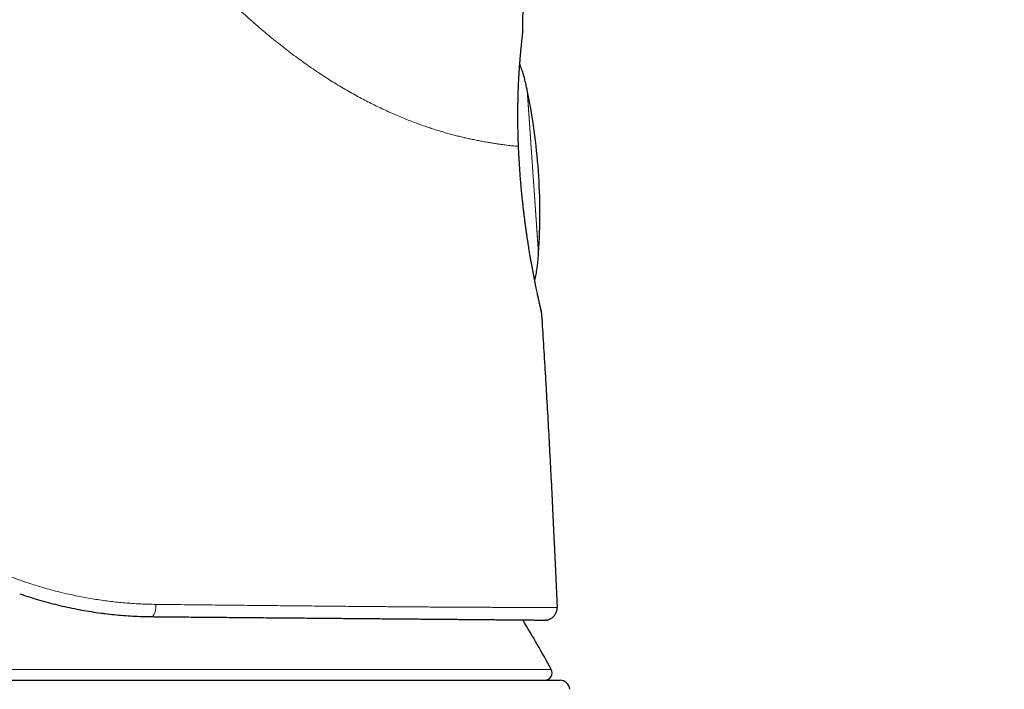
# Model space of a CAD drawing. Header units: millimetres. Extents: x 8 to 757, y 12 to 539.
# Tile 48 of 51: x 535 to 576, y 490 to 518. Entities that reach past the tile are written whole.
import ezdxf

# ---------------------------------------------------------------- set-up
doc = ezdxf.new("R2010")
doc.units = ezdxf.units.MM

msp = doc.modelspace()

# ---------------------------------------------------------------- linework, layer by layer
at = {"color": 7, "linetype": 'Continuous', "lineweight": 30}
for p, q in [((555.806, 517.411), (555.805, 517.395)), ((555.627, 512.66), (555.627, 512.66)), ((557.095, 496.341), (557.218, 493.667)), ((556.737, 493.145), (556.714, 493.144)), ((556.733, 493.144), (556.739, 493.145)), ((508.092, 490.668), (557.337, 490.668))]:
    msp.add_line(p, q, dxfattribs=at)
at = {"color": 252, "linetype": 'Continuous', "lineweight": 0}
for p, q in [((555.978, 515.029), (556.453, 508.245)), ((555.986, 514.991), (556.455, 508.283)), ((557.204, 493.524), (557.201, 493.514)), ((508.454, 491.112), (556.976, 491.112))]:
    msp.add_line(p, q, dxfattribs=at)
at = {"color": 7, "linetype": 'Continuous', "lineweight": 30, "flags": 128}
msp.add_lwpolyline([(556.556, 505.92), (556.562, 505.895), (556.566, 505.861)], dxfattribs=at)
at = {"color": 252, "linetype": 'Continuous', "lineweight": 0, "flags": 128}
msp.add_lwpolyline([(540.499, 493.286), (540.513, 493.287), (540.528, 493.292), (540.542, 493.301), (540.556, 493.313), (540.569, 493.328), (540.582, 493.346), (540.595, 493.368), (540.607, 493.392), (540.618, 493.419), (540.628, 493.449), (540.638, 493.481), (540.647, 493.515), (540.654, 493.551), (540.661, 493.589), (540.666, 493.628), (540.67, 493.668), (540.673, 493.709), (540.675, 493.751), (540.676, 493.792)], dxfattribs=at)
at = {"color": 7, "linetype": 'Continuous', "lineweight": 30}
for centre, radius, start, end in [((531.508, 509.909), 25, 4, 11.7288), ((531.508, 509.909), 25, 356.2712, 4), ((867.349, -94.803), 615.206, 103.343721, 120.003332), ((556.719, 493.644), 0.5, 346.0628, 2.6337), ((513.079, 467.173), 50, 28.6049, 31.3051), ((556.712, 490.968), 0.3, 270, 28.6049), ((557.337, 490.268), 0.4, 3.3019, 90)]:
    msp.add_arc(centre, radius, start, end, dxfattribs=at)
at = {"color": 252, "linetype": 'Continuous', "lineweight": 0}
msp.add_arc((867.349, -94.803), 615.236, 103.310879, 120.024968, dxfattribs=at)
for points, knots in [([(537.742, 529.587), (537.759, 529.46), (537.795, 529.207), (537.863, 528.828), (537.94, 528.45), (538.028, 528.075), (538.125, 527.7), (538.231, 527.335), (538.343, 526.979), (538.461, 526.632), (538.587, 526.286), (538.72, 525.943), (538.864, 525.595), (539.019, 525.243), (539.185, 524.887), (539.359, 524.534), (539.54, 524.183), (539.729, 523.836), (539.922, 523.499), (540.117, 523.171), (540.315, 522.853), (540.518, 522.538), (540.728, 522.226), (540.948, 521.912), (541.177, 521.595), (541.418, 521.276), (541.664, 520.961), (541.915, 520.65), (542.172, 520.344), (542.428, 520.048), (542.684, 519.762), (542.938, 519.486), (543.197, 519.215), (543.458, 518.948), (543.728, 518.68), (544.006, 518.412), (544.292, 518.145), (544.581, 517.883), (544.872, 517.627), (545.165, 517.377), (545.454, 517.137), (545.738, 516.909), (546.018, 516.69), (546.298, 516.477), (546.578, 516.271), (546.863, 516.066), (547.154, 515.864), (547.449, 515.665), (547.744, 515.474), (548.036, 515.29), (548.327, 515.114), (548.61, 514.949), (548.885, 514.795), (549.152, 514.65), (549.416, 514.512), (549.676, 514.381), (549.939, 514.254), (550.203, 514.131), (550.468, 514.013), (550.728, 513.901), (550.983, 513.796), (551.233, 513.698), (551.473, 513.608), (551.703, 513.525), (551.924, 513.45), (552.139, 513.379), (552.349, 513.314), (552.558, 513.252), (552.765, 513.193), (552.969, 513.139), (553.167, 513.088), (553.359, 513.042), (553.544, 513), (553.734, 512.96), (553.925, 512.921), (554.118, 512.884), (554.301, 512.851), (554.476, 512.822), (554.642, 512.795), (554.799, 512.771), (554.946, 512.75), (555.084, 512.732), (555.212, 512.716), (555.329, 512.702), (555.436, 512.69), (555.535, 512.68), (555.594, 512.674), (555.623, 512.672)], [0, 0, 0, 0, 0.011667, 0.023333, 0.034999, 0.046664, 0.058329, 0.069995, 0.080996, 0.091997, 0.102999, 0.114001, 0.125003, 0.136672, 0.148341, 0.160009, 0.171676, 0.183343, 0.19501, 0.206009, 0.217007, 0.228005, 0.239003, 0.250001, 0.261666, 0.273332, 0.284998, 0.296665, 0.308332, 0.319999, 0.330999, 0.342001, 0.353002, 0.364004, 0.375004, 0.38667, 0.398334, 0.409999, 0.421664, 0.43333, 0.444997, 0.455997, 0.466998, 0.477999, 0.489001, 0.500003, 0.511672, 0.523339, 0.535005, 0.546669, 0.558332, 0.569995, 0.580991, 0.59199, 0.60299, 0.613992, 0.624994, 0.636663, 0.648331, 0.659998, 0.671665, 0.683332, 0.694999, 0.705999, 0.716998, 0.727996, 0.738995, 0.749995, 0.761663, 0.773331, 0.784999, 0.796667, 0.808334, 0.820001, 0.833751, 0.847501, 0.86125, 0.874997, 0.888993, 0.902989, 0.916987, 0.930986, 0.944987, 0.958739, 0.972492, 0.986246, 1, 1, 1, 1]), ([(555.623, 512.672), (555.619, 512.765), (555.611, 512.951), (555.603, 513.226), (555.597, 513.498), (555.594, 513.766), (555.594, 514.029), (555.595, 514.286), (555.6, 514.553), (555.607, 514.826), (555.617, 515.102), (555.629, 515.365), (555.643, 515.614), (555.659, 515.849), (555.675, 516.07), (555.692, 516.276), (555.709, 516.468), (555.726, 516.642), (555.741, 516.8), (555.756, 516.941), (555.769, 517.064), (555.78, 517.17), (555.79, 517.257), (555.797, 517.325), (555.802, 517.374), (555.805, 517.405), (555.806, 517.409), (555.806, 517.411)], [0, 0, 0, 0, 0.035651, 0.07119, 0.106724, 0.142488, 0.178251, 0.213869, 0.249436, 0.291931, 0.333931, 0.375583, 0.417036, 0.458444, 0.499958, 0.541443, 0.583152, 0.625252, 0.666777, 0.70846, 0.750472, 0.792098, 0.833695, 0.875451, 0.917132, 0.958581, 1, 1, 1, 1]), ([(722.909, 515.703), (722.048, 515.499), (720.328, 515.089), (717.75, 514.462), (715.175, 513.824), (712.602, 513.175), (710.033, 512.515), (707.515, 511.857), (705.049, 511.202), (702.634, 510.55), (700.221, 509.888), (697.812, 509.217), (695.405, 508.536), (693, 507.846), (690.599, 507.146), (688.2, 506.436), (685.804, 505.717), (683.426, 504.993), (681.064, 504.264), (678.72, 503.53), (676.378, 502.787), (674.025, 502.03), (671.661, 501.259), (669.286, 500.474), (666.914, 499.679), (664.546, 498.875), (662.194, 498.067), (659.86, 497.254), (657.543, 496.437), (655.23, 495.611), (652.904, 494.77), (650.565, 493.914), (648.214, 493.043), (645.867, 492.163), (643.524, 491.273), (641.184, 490.374), (638.847, 489.466), (636.469, 488.53), (634.049, 487.567), (631.589, 486.575), (629.132, 485.573), (626.68, 484.56), (624.232, 483.538), (621.835, 482.524), (619.489, 481.52), (617.193, 480.528), (614.901, 479.526), (612.613, 478.514), (610.329, 477.494), (608.05, 476.465), (605.774, 475.427), (603.502, 474.379), (601.235, 473.323), (598.985, 472.263), (596.754, 471.202), (594.539, 470.138), (592.329, 469.065), (590.11, 467.977), (587.881, 466.874), (585.644, 465.755), (583.411, 464.628), (581.183, 463.491), (578.972, 462.352), (576.78, 461.212), (574.605, 460.07), (572.434, 458.919), (570.253, 457.752), (568.062, 456.569), (565.861, 455.368), (563.665, 454.159), (561.474, 452.941), (559.288, 451.715), (557.106, 450.48), (555.656, 449.649), (554.931, 449.234)], [0, 0, 0, 0, 0.014635, 0.029269, 0.043904, 0.058539, 0.073173, 0.087808, 0.101606, 0.115405, 0.129203, 0.143002, 0.1568, 0.170598, 0.184397, 0.198195, 0.211994, 0.225792, 0.239344, 0.252896, 0.266448, 0.28, 0.293798, 0.307597, 0.321395, 0.335194, 0.348992, 0.362544, 0.376096, 0.389648, 0.4032, 0.417029, 0.430857, 0.444686, 0.458514, 0.472343, 0.486171, 0.5, 0.514635, 0.529269, 0.543904, 0.558539, 0.573173, 0.587808, 0.601606, 0.615405, 0.629203, 0.643002, 0.6568, 0.670598, 0.684397, 0.698195, 0.711994, 0.725792, 0.739344, 0.752896, 0.766448, 0.78, 0.793798, 0.807597, 0.821395, 0.835194, 0.848992, 0.862544, 0.876096, 0.889648, 0.9032, 0.917029, 0.930857, 0.944686, 0.958514, 0.972343, 0.986171, 1, 1, 1, 1]), ([(555.623, 512.672), (555.626, 512.601), (555.632, 512.46), (555.644, 512.248), (555.653, 512.107), (555.657, 512.037)], [0, 0, 0, 0, 0.334901, 0.668059, 1, 1, 1, 1]), ([(555.623, 512.672), (555.625, 512.67), (555.628, 512.668), (555.629, 512.664), (555.627, 512.661), (555.627, 512.66)], [0, 0, 0, 0, 0.356056, 0.726988, 1, 1, 1, 1]), ([(555.657, 512.037), (555.665, 511.906), (555.68, 511.646), (555.71, 511.254), (555.742, 510.886), (555.776, 510.541), (555.809, 510.234), (555.833, 510.025), (555.846, 509.913), (555.85, 509.882), (555.854, 509.851), (555.858, 509.82), (555.861, 509.789), (555.865, 509.759), (555.87, 509.721), (555.877, 509.668), (555.886, 509.596), (555.898, 509.507), (555.911, 509.403), (555.928, 509.281), (555.947, 509.143), (555.967, 509.009), (555.985, 508.882), (556.003, 508.768), (556.02, 508.658), (556.036, 508.555), (556.051, 508.462), (556.069, 508.354), (556.089, 508.233), (556.11, 508.106), (556.13, 507.993), (556.147, 507.895), (556.163, 507.811), (556.178, 507.725), (556.196, 507.628), (556.218, 507.512), (556.243, 507.385), (556.269, 507.248), (556.298, 507.103), (556.328, 506.951), (556.358, 506.804), (556.386, 506.672), (556.405, 506.582), (556.417, 506.525), (556.424, 506.494), (556.43, 506.465), (556.436, 506.438), (556.441, 506.413), (556.447, 506.389), (556.462, 506.32), (556.485, 506.213), (556.513, 506.088), (556.534, 505.997), (556.549, 505.934), (556.559, 505.893), (556.565, 505.867), (556.566, 505.863), (556.566, 505.861)], [0, 0, 0, 0, 0.041774, 0.083497, 0.125207, 0.160257, 0.195324, 0.226203, 0.229671, 0.233138, 0.236606, 0.240074, 0.243542, 0.247011, 0.250479, 0.256409, 0.2651, 0.27501, 0.287051, 0.301222, 0.317525, 0.33596, 0.349184, 0.363322, 0.377826, 0.390191, 0.402011, 0.413288, 0.432073, 0.449124, 0.464443, 0.47803, 0.489886, 0.500012, 0.515006, 0.532334, 0.552, 0.574007, 0.598358, 0.625055, 0.65434, 0.680931, 0.704822, 0.712259, 0.719388, 0.726212, 0.732728, 0.738938, 0.74484, 0.750436, 0.791962, 0.83348, 0.875003, 0.90617, 0.937374, 0.968641, 1, 1, 1, 1]), ([(540.676, 493.792), (540.477, 493.797), (540.081, 493.805), (539.481, 493.844), (538.88, 493.903), (538.278, 493.984), (537.677, 494.085), (537.038, 494.217), (536.362, 494.383), (535.651, 494.59), (534.947, 494.829), (534.251, 495.098), (533.796, 495.303), (533.569, 495.405)], [0, 0, 0, 0, 0.084363, 0.168375, 0.252088, 0.335554, 0.418821, 0.501935, 0.601534, 0.701058, 0.800589, 0.900208, 1, 1, 1, 1]), ([(557.218, 493.667), (557.217, 493.667), (557.215, 493.667), (557.199, 493.667), (557.174, 493.667), (557.138, 493.667), (557.093, 493.667), (557.039, 493.666), (556.976, 493.666), (556.904, 493.666), (556.818, 493.666), (556.716, 493.666), (556.595, 493.665), (556.462, 493.665), (556.318, 493.666), (556.162, 493.666), (556.002, 493.666), (555.84, 493.666), (555.679, 493.667), (555.508, 493.667), (555.329, 493.668), (555.143, 493.668), (554.95, 493.669), (554.749, 493.67), (554.541, 493.67), (554.317, 493.671), (554.075, 493.672), (553.898, 493.673), (553.803, 493.673), (553.792, 493.673), (553.782, 493.673), (553.771, 493.673), (553.761, 493.673), (553.753, 493.673), (553.746, 493.673), (553.738, 493.673), (553.726, 493.673), (553.708, 493.673), (553.681, 493.673), (553.646, 493.674), (553.606, 493.674), (553.561, 493.674), (553.511, 493.674), (553.454, 493.675), (553.392, 493.675), (553.325, 493.675), (553.251, 493.676), (553.172, 493.676), (553.085, 493.677), (552.99, 493.677), (552.888, 493.678), (552.778, 493.678), (552.661, 493.679), (552.537, 493.68), (552.404, 493.681), (552.263, 493.682), (552.121, 493.683), (551.976, 493.684), (551.831, 493.685), (551.679, 493.686), (551.521, 493.687), (551.407, 493.688), (551.341, 493.688), (551.325, 493.688), (551.308, 493.688), (551.291, 493.689), (551.274, 493.689), (551.258, 493.689), (551.242, 493.689), (551.189, 493.689), (551.039, 493.691), (550.788, 493.692), (550.473, 493.695), (550.151, 493.698), (549.802, 493.701), (549.425, 493.704), (549.019, 493.708), (548.604, 493.711), (548.181, 493.715), (547.751, 493.719), (547.319, 493.724), (546.887, 493.728), (546.456, 493.732), (546.018, 493.736), (545.573, 493.741), (545.123, 493.745), (544.666, 493.75), (544.204, 493.755), (543.729, 493.76), (543.24, 493.765), (542.738, 493.77), (542.231, 493.776), (541.718, 493.781), (541.2, 493.787), (540.851, 493.791), (540.676, 493.792)], [0, 0, 0, 0, 0.0157773, 0.0315602, 0.0473473, 0.0631368, 0.0789267, 0.094433, 0.1099353, 0.1254312, 0.1409182, 0.1593395, 0.1777395, 0.196113, 0.2144549, 0.2327597, 0.2510219, 0.2666273, 0.2822449, 0.2978933, 0.3135586, 0.3292317, 0.3446313, 0.360036, 0.3754444, 0.3908552, 0.4081164, 0.4253771, 0.4260576, 0.4267381, 0.4274185, 0.428099, 0.4287794, 0.429456, 0.4295626, 0.4302464, 0.4309971, 0.4318801, 0.4337855, 0.4361126, 0.4385938, 0.4414234, 0.4446012, 0.4481273, 0.4520016, 0.4561456, 0.4606252, 0.4654404, 0.470591, 0.4762513, 0.4822677, 0.4886399, 0.4953677, 0.5024508, 0.5098896, 0.5176843, 0.5258348, 0.5333015, 0.5410437, 0.5490614, 0.5573545, 0.5657978, 0.5666415, 0.5674877, 0.5683366, 0.569188, 0.570042, 0.5708986, 0.5717578, 0.5723715, 0.5790363, 0.5944037, 0.6097699, 0.625135, 0.6404993, 0.6587893, 0.6770786, 0.6953675, 0.7136564, 0.7319455, 0.7502351, 0.7676943, 0.7851546, 0.8026165, 0.8200804, 0.8375468, 0.8550164, 0.8724898, 0.8899678, 0.908284, 0.9266073, 0.944939, 0.9632806, 0.9816337, 1, 1, 1, 1])]:
    msp.add_open_spline(points, degree=3, knots=knots, dxfattribs=at)
at = {"color": 7, "linetype": 'Continuous', "lineweight": 30}
for points, knots in [([(748.684, 529.314), (748.189, 529.22), (746.838, 528.964), (744.632, 528.533), (742.068, 528.023), (739.506, 527.502), (736.945, 526.971), (734.387, 526.429), (731.903, 525.892), (729.491, 525.36), (727.152, 524.836), (724.815, 524.303), (722.481, 523.76), (720.148, 523.209), (717.817, 522.65), (715.489, 522.081), (713.163, 521.504), (710.839, 520.918), (708.517, 520.323), (706.197, 519.719), (703.742, 519.07), (701.151, 518.375), (698.427, 517.629), (695.705, 516.872), (693.124, 516.142), (690.684, 515.44), (688.382, 514.769), (686.084, 514.09), (683.788, 513.402), (681.495, 512.705), (679.068, 511.957), (676.507, 511.157), (673.815, 510.303), (671.126, 509.436), (668.537, 508.589), (666.048, 507.763), (663.657, 506.959), (661.27, 506.145), (658.885, 505.323), (656.505, 504.49), (654.127, 503.648), (651.753, 502.797), (649.421, 501.951), (647.132, 501.11), (644.885, 500.275), (642.642, 499.431), (640.402, 498.579), (638.164, 497.719), (635.798, 496.798), (633.302, 495.816), (630.678, 494.769), (628.059, 493.711), (625.538, 492.679), (623.114, 491.676), (620.788, 490.701), (618.465, 489.718), (616.146, 488.725), (613.832, 487.723), (611.521, 486.712), (609.214, 485.692), (606.912, 484.663), (604.613, 483.624), (602.319, 482.576), (600.029, 481.52), (597.743, 480.454), (595.461, 479.379), (593.184, 478.295), (590.911, 477.202), (588.606, 476.083), (586.27, 474.936), (583.903, 473.762), (581.54, 472.578), (579.183, 471.384), (577.216, 470.379), (576.036, 469.769), (575.638, 469.563)], [0, 0, 0, 0, 0.008226, 0.022459, 0.036692, 0.050925, 0.065158, 0.079391, 0.093624, 0.106671, 0.119718, 0.132765, 0.145812, 0.158859, 0.171906, 0.184953, 0.198, 0.211047, 0.224094, 0.237141, 0.250188, 0.265564, 0.280941, 0.296318, 0.311695, 0.324742, 0.337789, 0.350836, 0.363883, 0.37693, 0.389977, 0.405353, 0.42073, 0.436107, 0.451484, 0.465213, 0.478942, 0.492671, 0.506401, 0.52013, 0.533859, 0.547589, 0.561318, 0.574365, 0.587412, 0.600459, 0.613506, 0.626553, 0.6396, 0.654976, 0.670353, 0.68573, 0.701107, 0.714836, 0.728565, 0.742294, 0.756024, 0.769753, 0.783482, 0.797212, 0.810941, 0.82467, 0.838399, 0.852129, 0.865858, 0.879587, 0.893316, 0.907046, 0.920775, 0.935158, 0.949541, 0.963924, 0.978307, 0.99269, 1, 1, 1, 1]), ([(555.806, 517.411), (555.806, 517.552), (555.805, 517.834), (555.813, 518.257), (555.828, 518.679), (555.852, 519.102), (555.886, 519.523), (555.927, 519.914), (555.975, 520.273), (556.026, 520.602), (556.087, 520.928), (556.157, 521.253), (556.236, 521.576), (556.32, 521.871), (556.404, 522.138), (556.488, 522.377), (556.578, 522.614), (556.676, 522.848), (556.781, 523.078), (556.893, 523.302), (557.012, 523.521), (557.098, 523.673), (557.147, 523.749), (557.151, 523.756)], [0, 0, 0, 0, 0.064347, 0.128694, 0.193051, 0.257412, 0.321771, 0.386134, 0.436708, 0.487278, 0.537842, 0.588411, 0.638988, 0.689561, 0.728174, 0.766784, 0.805398, 0.844019, 0.882642, 0.920569, 0.95849, 0.996405, 1, 1, 1, 1]), ([(555.627, 512.668), (555.625, 512.721), (555.62, 512.827), (555.615, 512.984), (555.611, 513.135), (555.607, 513.279), (555.605, 513.415), (555.603, 513.55), (555.601, 513.684), (555.6, 513.815), (555.6, 513.936), (555.6, 514.047), (555.601, 514.149), (555.602, 514.241), (555.603, 514.325), (555.604, 514.404), (555.606, 514.507), (555.608, 514.635), (555.613, 514.802), (555.618, 514.981), (555.626, 515.172), (555.634, 515.358), (555.643, 515.538), (555.654, 515.711), (555.664, 515.877), (555.676, 516.035), (555.688, 516.186), (555.699, 516.328), (555.711, 516.462), (555.722, 516.588), (555.733, 516.705), (555.743, 516.813), (555.752, 516.905), (555.76, 516.984), (555.767, 517.053), (555.774, 517.118), (555.781, 517.178), (555.786, 517.225), (555.79, 517.262), (555.794, 517.293), (555.797, 517.324), (555.801, 517.354), (555.803, 517.379), (555.804, 517.391), (555.804, 517.396)], [0, 0, 0, 0, 0.021275, 0.042757, 0.06331, 0.082935, 0.101631, 0.119399, 0.139149, 0.157609, 0.17478, 0.190662, 0.205507, 0.219015, 0.23119, 0.242854, 0.254584, 0.277818, 0.30131, 0.332208, 0.363541, 0.395014, 0.426501, 0.45801, 0.489549, 0.521137, 0.552732, 0.584293, 0.615828, 0.647344, 0.67885, 0.710351, 0.74185, 0.766816, 0.7928, 0.819848, 0.847966, 0.877161, 0.896869, 0.917462, 0.939241, 0.962239, 0.986488, 1, 1, 1, 1]), ([(555.978, 515.029), (555.965, 515.09), (555.939, 515.215), (555.894, 515.401), (555.844, 515.588), (555.795, 515.749), (555.749, 515.883), (555.713, 515.98), (555.688, 516.039), (555.678, 516.063)], [0, 0, 0, 0, 0.175347, 0.353785, 0.534111, 0.712788, 0.822168, 0.927841, 1, 1, 1, 1]), ([(555.986, 514.99), (555.985, 514.995), (555.984, 515.002), (555.982, 515.012), (555.98, 515.02), (555.979, 515.025), (555.979, 515.027)], [0, 0, 0, 0, 0.363345, 0.598494, 0.833693, 1, 1, 1, 1]), ([(555.661, 512.036), (555.66, 512.052), (555.657, 512.092), (555.653, 512.159), (555.648, 512.241), (555.643, 512.333), (555.637, 512.434), (555.632, 512.544), (555.628, 512.62), (555.627, 512.66)], [0, 0, 0, 0, 0.0778578, 0.1926764, 0.3233014, 0.4698256, 0.6323755, 0.8111192, 1, 1, 1, 1]), ([(555.661, 512.032), (555.661, 512.033), (555.663, 512.034), (555.662, 512.035), (555.658, 512.036), (555.657, 512.037)], [0, 0, 0, 0, 0.277211, 0.646053, 1, 1, 1, 1]), ([(556.564, 505.885), (556.563, 505.887), (556.562, 505.891), (556.56, 505.903), (556.557, 505.918), (556.553, 505.935), (556.548, 505.955), (556.543, 505.978), (556.537, 506.003), (556.531, 506.03), (556.524, 506.057), (556.517, 506.09), (556.507, 506.133), (556.494, 506.19), (556.48, 506.255), (556.464, 506.328), (556.446, 506.41), (556.426, 506.503), (556.404, 506.604), (556.381, 506.715), (556.357, 506.833), (556.332, 506.956), (556.306, 507.084), (556.28, 507.217), (556.253, 507.355), (556.225, 507.499), (556.198, 507.648), (556.169, 507.801), (556.141, 507.957), (556.116, 508.099), (556.095, 508.226), (556.076, 508.342), (556.055, 508.466), (556.034, 508.6), (556.012, 508.744), (555.989, 508.89), (555.968, 509.038), (555.947, 509.186), (555.925, 509.342), (555.903, 509.506), (555.881, 509.679), (555.858, 509.859), (555.836, 510.048), (555.814, 510.238), (555.793, 510.428), (555.773, 510.618), (555.754, 510.814), (555.735, 511.016), (555.717, 511.223), (555.7, 511.435), (555.685, 511.65), (555.671, 511.85), (555.664, 511.978), (555.661, 512.032)], [0, 0, 0, 0, 0.0176202, 0.0343779, 0.0502854, 0.0653536, 0.0795915, 0.0930068, 0.10777, 0.1214076, 0.1339261, 0.1453325, 0.1651016, 0.1854125, 0.2062678, 0.2276694, 0.2500225, 0.2729433, 0.2964309, 0.3204664, 0.34453, 0.3679513, 0.391158, 0.4141466, 0.4369138, 0.4598644, 0.4825801, 0.5050593, 0.5273051, 0.5493257, 0.5637301, 0.5789418, 0.5951256, 0.6122819, 0.6304108, 0.6495125, 0.6665604, 0.6843149, 0.7027758, 0.7219425, 0.7418144, 0.7623906, 0.7836702, 0.8056518, 0.8259425, 0.8467944, 0.8682064, 0.8901772, 0.9127057, 0.9353741, 0.9585793, 0.9823216, 1, 1, 1, 1]), ([(556.293, 507.153), (556.293, 507.156), (556.305, 507.196), (556.324, 507.276), (556.35, 507.395), (556.373, 507.518), (556.397, 507.669), (556.419, 507.846), (556.439, 508.046), (556.448, 508.179), (556.453, 508.245)], [0, 0, 0, 0, 0.008344, 0.113509, 0.223722, 0.33769, 0.454, 0.638249, 0.820771, 1, 1, 1, 1]), ([(556.453, 508.247), (556.453, 508.25), (556.453, 508.257), (556.454, 508.267), (556.455, 508.275), (556.455, 508.281), (556.455, 508.284)], [0, 0, 0, 0, 0.294604, 0.529774, 0.764901, 1, 1, 1, 1]), ([(556.566, 505.861), (556.617, 505.068), (556.718, 503.482), (556.855, 501.102), (556.982, 498.722), (557.057, 497.135), (557.095, 496.341)], [0, 0, 0, 0, 0.25, 0.5, 0.75, 1, 1, 1, 1]), ([(535.059, 494.232), (535.125, 494.209), (535.319, 494.141), (535.644, 494.038), (536.032, 493.924), (536.422, 493.819), (536.816, 493.723), (537.213, 493.636), (537.613, 493.558), (538.014, 493.491), (538.333, 493.443), (538.517, 493.421), (538.568, 493.415)], [0, 0, 0, 0, 0.0575272, 0.1688106, 0.2800648, 0.3913121, 0.5025738, 0.6158949, 0.7292754, 0.8427426, 0.956327, 1, 1, 1, 1]), ([(538.567, 493.413), (538.695, 493.398), (538.953, 493.368), (539.341, 493.334), (539.729, 493.308), (540.116, 493.292), (540.371, 493.288), (540.499, 493.286)], [0, 0, 0, 0, 0.196655, 0.398009, 0.598975, 0.799618, 1, 1, 1, 1]), ([(540.499, 493.286), (540.646, 493.284), (540.939, 493.282), (541.375, 493.278), (541.807, 493.274), (542.236, 493.271), (542.659, 493.267), (543.076, 493.263), (543.487, 493.26), (543.893, 493.256), (544.319, 493.252), (544.763, 493.248), (545.226, 493.244), (545.683, 493.24), (546.134, 493.237), (546.578, 493.233), (547.008, 493.229), (547.424, 493.225), (547.826, 493.222), (548.221, 493.218), (548.609, 493.215), (548.99, 493.212), (549.364, 493.208), (549.73, 493.205), (550.095, 493.202), (550.457, 493.199), (550.815, 493.196), (551.165, 493.193), (551.505, 493.19), (551.835, 493.187), (552.152, 493.184), (552.455, 493.181), (552.745, 493.179), (553.025, 493.176), (553.296, 493.174), (553.557, 493.172), (553.809, 493.17), (554.052, 493.167), (554.289, 493.165), (554.519, 493.163), (554.742, 493.161), (554.953, 493.16), (555.153, 493.158), (555.341, 493.156), (555.51, 493.155), (555.661, 493.153), (555.795, 493.152), (555.92, 493.151), (556.037, 493.15), (556.143, 493.149), (556.24, 493.148), (556.328, 493.148), (556.407, 493.147), (556.478, 493.146), (556.541, 493.146), (556.594, 493.145), (556.638, 493.145), (556.672, 493.145), (556.696, 493.144), (556.711, 493.144), (556.713, 493.144), (556.714, 493.144)], [0, 0, 0, 0, 0.0157254, 0.0314437, 0.0471609, 0.0628827, 0.078615, 0.0940824, 0.1095712, 0.1250869, 0.1404434, 0.1587099, 0.1769747, 0.1952465, 0.2135343, 0.231847, 0.2501934, 0.2676217, 0.285036, 0.302444, 0.3198529, 0.3372705, 0.3547042, 0.3721615, 0.3896388, 0.407927, 0.4261991, 0.4444636, 0.4627291, 0.4810043, 0.4992978, 0.5168057, 0.5342938, 0.5517699, 0.5692415, 0.5867163, 0.6042019, 0.621706, 0.639277, 0.6576548, 0.6759979, 0.6943152, 0.7126157, 0.7309084, 0.7492024, 0.7650116, 0.7807772, 0.7965051, 0.8122011, 0.8278713, 0.8432424, 0.8586, 0.87395, 0.8895452, 0.905418, 0.9212486, 0.9370435, 0.9528095, 0.9685531, 0.9842811, 1, 1, 1, 1]), ([(556.737, 493.145), (556.739, 493.145), (556.743, 493.145), (556.75, 493.145), (556.757, 493.146), (556.763, 493.146), (556.77, 493.147), (556.778, 493.148), (556.785, 493.149), (556.793, 493.15), (556.801, 493.152), (556.807, 493.153), (556.811, 493.154), (556.817, 493.155), (556.824, 493.157), (556.836, 493.159), (556.856, 493.165), (556.884, 493.174), (556.919, 493.188), (556.955, 493.206), (556.991, 493.228), (557.029, 493.255), (557.064, 493.287), (557.094, 493.32), (557.117, 493.348), (557.132, 493.371), (557.145, 493.391), (557.155, 493.409), (557.164, 493.425), (557.172, 493.443), (557.18, 493.459), (557.187, 493.475), (557.192, 493.488), (557.196, 493.499), (557.2, 493.508), (557.201, 493.512), (557.201, 493.514)], [0, 0, 0, 0, 0.0601654, 0.1144252, 0.1627851, 0.2052555, 0.2418539, 0.2726112, 0.2975837, 0.3168833, 0.3307665, 0.3358883, 0.3400359, 0.3418646, 0.3483462, 0.3562128, 0.3672719, 0.3913947, 0.4185359, 0.4471215, 0.4771091, 0.5084309, 0.5460917, 0.5776883, 0.6030702, 0.6222328, 0.6373779, 0.6528044, 0.6700046, 0.6900588, 0.7223763, 0.7619295, 0.8092288, 0.8645664, 0.9281194, 1, 1, 1, 1]), ([(557.201, 493.512), (557.201, 493.513), (557.202, 493.516), (557.202, 493.518), (557.202, 493.519)], [0, 0, 0, 0, 0.239561, 1, 1, 1, 1])]:
    msp.add_open_spline(points, degree=3, knots=knots, dxfattribs=at)

doc.saveas('drawing.dxf')
